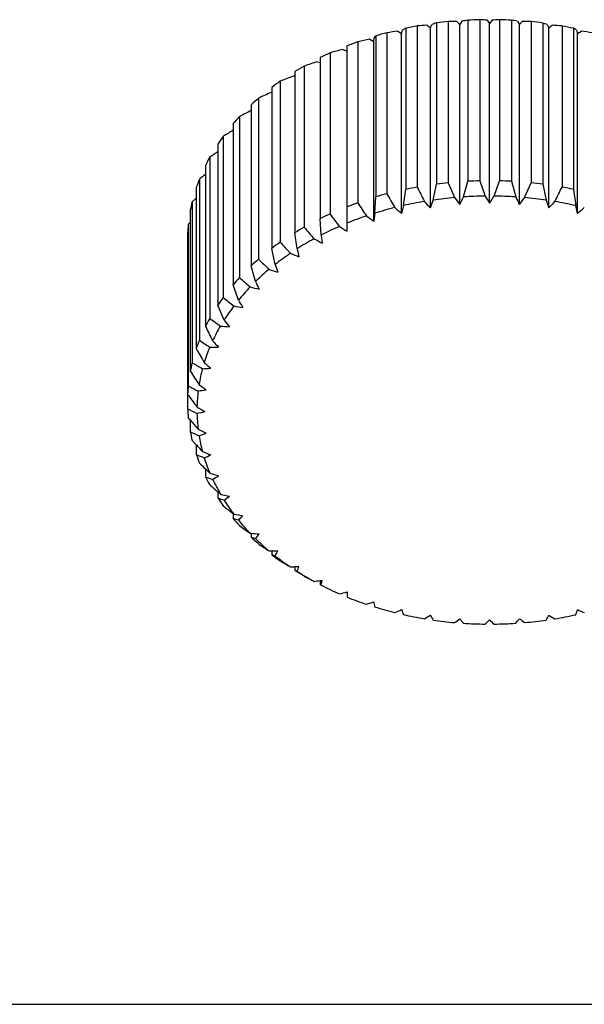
# Model space of a CAD drawing. Header units: millimetres. Extents: x -318 to -72, y -1102 to -995.
# Tile 14 of 24: x -162 to -156, y -1086 to -1075. Entities that reach past the tile are written whole.
import ezdxf

# ---------------------------------------------------------------- set-up
doc = ezdxf.new("R2010")
doc.units = ezdxf.units.MM
doc.header["$LTSCALE"] = 16.335
doc.layers.get('0').update_dxf_attribs({"linetype": 'CONTINUOUS'})

msp = doc.modelspace()

# ---------------------------------------------------------------- linework, layer by layer
at = {"linetype": 'Continuous'}
for p, q in [((-157.61, -1074.648), (-157.61, -1076.514)), ((-157.496, -1074.638), (-157.457, -1074.67)), ((-157.457, -1074.67), (-157.439, -1074.63)), ((-157.386, -1074.613), (-157.386, -1076.479)), ((-157.25, -1074.597), (-157.25, -1076.464)), ((-157.15, -1074.596), (-157.116, -1074.63)), ((-157.092, -1074.592), (-157.116, -1074.63)), ((-157.116, -1076.715), (-157.116, -1074.63)), ((-157.023, -1074.58), (-157.023, -1076.446)), ((-156.885, -1074.574), (-156.885, -1076.441)), ((-156.8, -1074.58), (-156.771, -1074.617)), ((-156.742, -1074.58), (-156.771, -1074.617)), ((-156.771, -1076.701), (-156.771, -1074.617)), ((-156.657, -1074.574), (-156.657, -1076.441)), ((-156.519, -1074.58), (-156.519, -1076.446)), ((-156.449, -1074.592), (-156.426, -1074.63)), ((-156.392, -1074.596), (-156.426, -1074.63)), ((-156.426, -1076.715), (-156.426, -1074.63)), ((-156.291, -1074.597), (-156.291, -1076.464)), ((-156.156, -1074.613), (-156.156, -1076.479)), ((-156.103, -1074.63), (-156.085, -1074.67)), ((-156.085, -1074.67), (-156.046, -1074.638)), ((-155.932, -1074.648), (-155.932, -1076.514)), ((-158.089, -1074.761), (-158.089, -1076.628)), ((-157.961, -1074.725), (-157.961, -1076.592)), ((-157.833, -1074.707), (-157.791, -1074.735)), ((-157.791, -1074.735), (-157.779, -1074.694)), ((-157.791, -1076.82), (-157.791, -1074.735)), ((-157.743, -1074.674), (-157.743, -1076.54)), ((-157.457, -1076.754), (-157.457, -1074.67)), ((-156.085, -1076.754), (-156.085, -1074.67)), ((-155.799, -1074.674), (-155.799, -1076.54)), ((-155.763, -1074.694), (-155.751, -1074.735)), ((-155.751, -1074.735), (-155.708, -1074.707)), ((-155.751, -1076.82), (-155.751, -1074.735)), ((-158.421, -1077.025), (-158.421, -1074.875)), ((-158.298, -1074.829), (-158.298, -1076.696)), ((-158.16, -1074.801), (-158.113, -1074.826)), ((-158.113, -1074.826), (-158.107, -1074.784)), ((-158.113, -1076.91), (-158.113, -1074.826)), ((-158.619, -1074.959), (-158.619, -1076.825)), ((-158.471, -1074.919), (-158.421, -1074.94)), ((-158.92, -1075.112), (-158.92, -1076.979)), ((-158.763, -1075.061), (-158.735, -1075.07)), ((-158.735, -1075.014), (-158.735, -1076.88)), ((-159.034, -1075.224), (-159.027, -1075.225)), ((-159.027, -1075.175), (-159.027, -1077.042)), ((-159.197, -1075.287), (-159.197, -1077.154)), ((-159.294, -1075.359), (-159.294, -1077.225)), ((-159.534, -1075.561), (-159.534, -1077.428)), ((-159.447, -1075.483), (-159.447, -1077.35)), ((-159.743, -1075.781), (-159.743, -1077.648)), ((-159.668, -1075.697), (-159.668, -1077.563)), ((-159.92, -1076.016), (-159.92, -1077.882)), ((-159.858, -1075.926), (-159.858, -1077.793)), ((-160.013, -1076.168), (-160.013, -1078.035)), ((-160.062, -1076.262), (-160.062, -1078.129)), ((-160.133, -1076.422), (-160.133, -1078.288)), ((-157.425, -1076.664), (-157.386, -1076.479)), ((-157.25, -1076.464), (-157.177, -1076.636)), ((-157.073, -1076.628), (-157.023, -1076.446)), ((-156.885, -1076.441), (-156.823, -1076.618)), ((-156.719, -1076.618), (-156.657, -1076.441)), ((-156.519, -1076.446), (-156.468, -1076.628)), ((-156.365, -1076.636), (-156.291, -1076.464)), ((-156.156, -1076.479), (-156.117, -1076.664)), ((-160.169, -1076.519), (-160.169, -1078.385)), ((-157.769, -1076.728), (-157.743, -1076.54)), ((-155.799, -1076.54), (-155.773, -1076.728)), ((-160.169, -1076.641), (-160.216, -1076.683)), ((-160.216, -1076.683), (-160.216, -1078.549)), ((-158.102, -1076.817), (-158.089, -1076.628)), ((-160.238, -1076.782), (-160.238, -1078.649)), ((-158.102, -1076.817), (-158.113, -1076.91)), ((-157.769, -1076.728), (-157.791, -1076.82)), ((-155.751, -1076.82), (-155.773, -1076.728)), ((-160.238, -1076.925), (-160.262, -1076.948)), ((-158.722, -1077.069), (-158.735, -1076.88)), ((-160.269, -1077.049), (-160.269, -1079.083)), ((-160.262, -1076.948), (-160.262, -1078.815)), ((-159.001, -1077.23), (-159.027, -1077.042)), ((-158.722, -1077.069), (-158.711, -1077.162)), ((-159.256, -1077.41), (-159.294, -1077.225)), ((-159.001, -1077.23), (-158.979, -1077.321)), ((-159.483, -1077.609), (-159.534, -1077.428)), ((-159.681, -1077.825), (-159.743, -1077.648)), ((-159.847, -1078.054), (-159.92, -1077.882)), ((-160.238, -1079.212), (-160.262, -1079.183)), ((-160.238, -1079.212), (-160.238, -1079.35)), ((-160.169, -1079.5), (-160.216, -1079.449)), ((-160.169, -1079.5), (-160.169, -1079.613)), ((-160.062, -1079.778), (-160.062, -1079.869)), ((-160.011, -1079.828), (-160.062, -1079.778)), ((-159.92, -1080.045), (-159.92, -1080.116)), ((-159.889, -1080.071), (-159.92, -1080.045)), ((-159.743, -1080.296), (-159.743, -1080.351)), ((-159.733, -1080.304), (-159.743, -1080.296)), ((-159.544, -1080.524), (-159.534, -1080.525)), ((-159.534, -1080.524), (-159.534, -1080.571)), ((-159.325, -1080.728), (-159.294, -1080.729)), ((-159.294, -1080.729), (-159.294, -1080.773)), ((-159.027, -1080.912), (-159.027, -1080.956)), ((-158.735, -1081.071), (-158.711, -1081.067)), ((-158.735, -1081.071), (-158.735, -1081.118)), ((-158.421, -1081.205), (-158.421, -1081.264))]:
    msp.add_line(p, q, dxfattribs=at)
at = {"color": 3, "linetype": 'Continuous'}
msp.add_line((-155.471, -1085.983), (-162.571, -1085.983), dxfattribs=at)
at = {"linetype": 'Continuous'}
for centre, radius, start, end in [((-156.798, -1079.144), 4.569, 100.2377, 101.9373), ((-156.774, -1084.279), 9.668, 94.2803, 94.9614), ((-156.686, -1076.914), 2.406, 106.9305, 108.2522), ((-156.777, -1079.277), 4.704, 95.7736, 97.4412), ((-157.126, -1081.986), 7.39, 90.1856, 90.9658), ((-156.412, -1078.308), 3.778, 99.3032, 100.3749), ((-156.771, -1079.349), 4.776, 91.3697, 93.0203), ((-157.227, -1079.953), 5.39, 85.45, 86.3622), ((-156.306, -1080.069), 5.506, 93.6474, 94.5404), ((-156.771, -1079.349), 4.776, 86.9797, 88.6303), ((-157.117, -1078.233), 3.702, 79.6142, 80.7078), ((-156.418, -1082.151), 7.555, 89.0427, 89.8059), ((-156.765, -1079.277), 4.704, 82.5588, 84.2264), ((-156.843, -1076.873), 2.362, 71.7357, 73.0816), ((-156.785, -1084.497), 9.887, 85.0461, 85.7121), ((-156.742, -1079.133), 4.558, 78.0607, 79.7643), ((-157.352, -1075.374), 0.959, 140.2951, 141.9998), ((-156.844, -1078.95), 4.37, 104.8063, 106.5568), ((-156.141, -1086.774), 12.185, 97.9826, 98.5871), ((-157.057, -1075.927), 1.429, 118.7127, 120.3529), ((-156.476, -1075.91), 1.41, 59.6358, 61.2987), ((-157.441, -1087.05), 12.464, 81.4196, 82.0106), ((-156.92, -1078.715), 4.122, 109.5277, 111.3474), ((-155.204, -1089.408), 14.903, 101.4394, 101.9831), ((-157.03, -1078.454), 3.839, 114.4513, 116.3591), ((-153.944, -1092.12), 17.787, 104.7439, 105.2383), ((-157.172, -1078.186), 3.536, 119.628, 121.6433), ((-152.349, -1094.85), 20.803, 107.9596, 108.4129), ((-150.409, -1097.539), 23.924, 111.1316, 111.5502), ((-157.341, -1077.927), 3.227, 125.1091, 127.2509), ((-147.92, -1100.569), 27.608, 114.3306, 114.6797), ((-157.529, -1077.694), 2.927, 130.9439, 133.2294), ((-145.086, -1103.316), 31.232, 117.5537, 117.8322), ((-157.725, -1077.498), 2.65, 137.1752, 139.6177), ((-141.817, -1105.919), 35.001, 120.8086, 121.0268), ((-157.917, -1077.345), 2.404, 143.8325, 146.4385), ((-138.077, -1108.349), 38.946, 124.1154, 124.2809), ((-158.09, -1077.238), 2.2, 150.9238, 153.6891), ((-133.812, -1110.588), 43.129, 127.4909, 127.6094), ((-158.234, -1077.173), 2.042, 158.4252, 161.3317), ((-156.777, -1081.144), 4.704, 95.7736, 97.4412), ((-156.771, -1081.216), 4.776, 91.3697, 93.0203), ((-156.771, -1081.216), 4.776, 86.9797, 88.6303), ((-156.765, -1081.144), 4.704, 82.5588, 84.2264), ((-156.848, -1080.803), 4.356, 104.8035, 106.5597), ((-95.019, -1040.158), 72.726, 210.06444, 210.20965), ((-156.8, -1081), 4.558, 100.2357, 101.9393), ((-83.533, -1039.467), 82.824, 206.57023, 206.69881), ((-230.008, -1039.467), 82.824, 333.30119, 333.42977), ((-156.744, -1081.01), 4.569, 78.0627, 79.7623), ((-158.337, -1077.142), 1.935, 166.2736, 169.2875), ((-156.926, -1080.566), 4.106, 109.524, 111.3511), ((-104.328, -1041.034), 64.688, 213.45595, 213.61746), ((-156.8, -1081.031), 4.411, 99.4842, 102.6908), ((-140.724, -1060.876), 23.068, 223.2457, 223.498), ((-196.262, -1062.766), 41.249, 340.1765, 340.3089), ((-156.778, -1081.168), 4.55, 95.0375, 98.1773), ((-137.439, -1061.362), 24.957, 217.7333, 217.9626), ((-186.451, -1062.335), 32.67, 333.8874, 334.0569), ((-156.771, -1081.242), 4.624, 90.6424, 93.7476), ((-133.17, -1061.859), 27.88, 211.964, 212.1658), ((-180.372, -1061.859), 27.88, 327.8342, 328.036), ((-156.771, -1081.242), 4.624, 86.2524, 89.3576), ((-127.091, -1062.335), 32.67, 205.9431, 206.1126), ((-176.102, -1061.362), 24.957, 322.0374, 322.2667), ((-156.766, -1081.181), 4.563, 81.8269, 84.9583), ((-117.28, -1062.766), 41.249, 199.6911, 199.8235), ((-172.818, -1060.876), 23.068, 316.502, 316.7543), ((-156.746, -1081.05), 4.43, 77.3163, 80.5087), ((-157.038, -1080.304), 3.821, 114.4467, 116.3638), ((-112.116, -1042.111), 58.032, 216.74089, 216.91852), ((-156.847, -1080.839), 4.213, 104.0281, 107.335), ((-143.433, -1060.43), 21.789, 228.5084, 228.7799), ((-170.109, -1060.43), 21.789, 311.2201, 311.4916), ((-156.924, -1080.608), 3.97, 108.7167, 112.1585), ((-145.791, -1060.058), 20.877, 233.5389, 233.8262), ((-158.392, -1077.133), 1.879, 174.3643, 177.4382), ((-157.181, -1080.036), 3.516, 119.6224, 121.6489), ((-118.787, -1043.402), 52.326, 219.9171, 220.1109), ((-157.033, -1080.354), 3.693, 113.599, 117.2114), ((-147.925, -1059.788), 20.181, 238.3614, 238.662), ((-157.352, -1079.778), 3.208, 125.1027, 127.2573), ((-124.605, -1044.914), 47.286, 222.9839, 223.194), ((-157.173, -1080.094), 3.398, 118.7259, 122.5454), ((-149.908, -1059.648), 19.602, 243.0048, 243.3168), ((-157.338, -1079.846), 3.099, 124.1491, 128.2109), ((-151.78, -1059.66), 19.072, 247.5016, 247.8236), ((-157.541, -1079.547), 2.909, 130.9368, 133.2365), ((-129.74, -1046.649), 42.721, 225.9417, 226.1685), ((-157.522, -1079.622), 2.811, 129.9187, 134.2546), ((-153.561, -1059.844), 18.542, 251.8863, 252.2176), ((-120.418, -1063.511), 41.249, 199.6911, 199.8235), ((-157.737, -1079.353), 2.633, 137.1676, 139.6253), ((-134.305, -1048.6), 38.498, 228.7914, 229.0359), ((-130.105, -1063.317), 32.67, 205.9431, 206.1126), ((-157.712, -1079.436), 2.544, 136.0796, 140.7133), ((-155.254, -1060.209), 17.981, 256.1958, 256.5358), ((-157.928, -1079.203), 2.39, 143.8249, 146.4462), ((-138.378, -1050.755), 34.531, 231.5344, 231.7978), ((-136.028, -1063.066), 27.88, 211.964, 212.1658), ((-157.896, -1079.292), 2.31, 142.6649, 147.6061), ((-156.857, -1060.761), 17.37, 260.4685, 260.817), ((-158.1, -1079.099), 2.189, 150.9167, 153.6963), ((-142.006, -1053.092), 30.764, 234.1721, 234.4561), ((-140.109, -1062.781), 24.957, 217.7333, 217.9626), ((-85.986, -1041.082), 82.824, 206.57023, 206.69881), ((-158.063, -1079.192), 2.116, 149.6876, 154.9253), ((-158.36, -1061.495), 16.699, 264.7457, 265.1028), ((-158.242, -1079.036), 2.034, 158.4193, 161.3376), ((-145.222, -1055.584), 27.163, 236.7051, 237.0119), ((-143.176, -1062.491), 23.068, 223.2457, 223.498), ((-97.227, -1041.952), 72.726, 210.06444, 210.20965), ((-158.199, -1079.132), 1.967, 157.1304, 162.6266), ((-159.753, -1062.401), 15.969, 269.0717, 269.4376), ((-158.342, -1079.007), 1.93, 166.2697, 169.2914), ((-106.268, -1042.986), 64.688, 213.45595, 213.61746), ((-148.05, -1058.194), 23.713, 239.1329, 239.4657), ((-158.294, -1079.105), 1.868, 164.9369, 170.6241), ((-161.024, -1063.461), 15.186, 273.4956, 273.8704), ((-145.641, -1062.224), 21.789, 228.5084, 228.7799), ((-158.392, -1079), 1.879, 174.3643, 177.4382), ((-150.506, -1060.882), 20.415, 241.4529, 241.8158), ((-158.342, -1079.098), 1.819, 173.0087, 178.7938), ((-162.166, -1064.65), 14.368, 278.0722, 278.4559), ((-147.731, -1062.01), 20.877, 233.5389, 233.8262), ((-113.766, -1044.201), 58.032, 216.74089, 216.91852), ((-158.392, -1078.999), 1.879, 182.5618, 185.6357), ((-152.603, -1063.599), 17.278, 243.6595, 244.0579), ((-149.575, -1061.878), 20.181, 238.3614, 238.662), ((-120.57, -1045.978), 51.75, 219.9568, 220.1115), ((-163.175, -1065.938), 13.538, 282.864, 283.2562), ((-158.339, -1079.097), 1.822, 181.211, 186.9864), ((-151.25, -1061.852), 19.602, 243.0048, 243.3168), ((-158.337, -1078.99), 1.935, 190.7125, 193.7264), ((-154.354, -1066.294), 14.32, 245.7417, 246.1831), ((-164.058, -1067.287), 12.726, 287.943, 288.3426), ((-158.285, -1079.089), 1.877, 189.3897, 195.0493), ((-126.347, -1047.887), 46.295, 223.0669, 223.1952), ((-158.234, -1078.959), 2.042, 198.6683, 201.5748), ((-155.777, -1068.914), 11.565, 247.6803, 248.175), ((-152.8, -1061.956), 19.072, 247.5016, 247.8236), ((-164.836, -1068.647), 11.989, 293.3926, 293.7967), ((-158.185, -1079.058), 1.982, 197.3942, 202.8488), ((-129.745, -1048.305), 43.701, 225.943, 226.0718), ((-158.09, -1078.894), 2.2, 206.3109, 209.0762), ((-156.888, -1071.404), 9.041, 249.4417, 250.0047), ((-154.247, -1062.205), 18.542, 251.8863, 252.2176), ((-165.536, -1070.001), 11.352, 299.307, 299.7116), ((-158.044, -1078.994), 2.136, 205.0999, 210.2872), ((-134.307, -1050.608), 39.02, 228.7923, 228.9737), ((-157.917, -1078.787), 2.404, 213.5615, 216.1675), ((-157.71, -1073.71), 6.776, 250.9662, 251.6196), ((-155.599, -1062.61), 17.981, 256.1958, 256.5358), ((-166.223, -1071.297), 10.902, 305.7911, 306.1891), ((-138.283, -1053.049), 34.684, 231.5348, 231.7757), ((-157.875, -1078.889), 2.336, 212.421, 217.308), ((-158.271, -1075.781), 4.801, 252.1425, 252.9216), ((-157.725, -1078.634), 2.65, 220.3823, 222.8248), ((-156.857, -1063.174), 17.37, 260.4685, 260.817), ((-167.013, -1072.495), 10.761, 312.9524, 313.3328), ((-157.69, -1078.74), 2.574, 219.3136, 223.8935), ((-141.661, -1055.493), 30.764, 234.1721, 234.4561), ((-158.015, -1063.891), 16.703, 264.7823, 265.1028), ((-158.602, -1077.571), 3.141, 252.7451, 253.7099), ((-157.529, -1078.438), 2.927, 226.7706, 229.0561), ((-168.13, -1073.555), 11.145, 320.8859, 321.2328), ((-157.5, -1078.548), 2.844, 225.7706, 230.0561), ((-144.536, -1057.945), 27.163, 236.7051, 237.0119), ((-159.066, -1064.747), 15.983, 269.1841, 269.4375), ((-158.738, -1079.037), 1.823, 252.2524, 253.5178), ((-157.341, -1078.205), 3.227, 232.7491, 234.8909), ((-170.08, -1074.446), 12.544, 329.6459, 329.9384), ((-157.318, -1078.322), 3.134, 231.8117, 235.8283), ((-147.03, -1060.49), 23.713, 239.1329, 239.4657), ((-160.002, -1065.784), 15.159, 273.4954, 273.6908), ((-160.006, -1065.727), 15.216, 273.6908, 273.8703), ((-174.341, -1075.14), 16.409, 339.2055, 339.4198), ((-158.718, -1080.146), 0.867, 249.171, 250.991), ((-157.172, -1077.946), 3.536, 238.3567, 240.372), ((-157.155, -1078.071), 3.433, 237.4742, 241.2545), ((-149.164, -1063.087), 20.415, 241.4529, 241.8158), ((-160.821, -1066.872), 14.352, 278.072, 278.3597), ((-158.577, -1080.873), 0.291, 237.2777, 240.2735), ((-188.212, -1075.616), 30.001, 349.4171, 349.5311), ((-157.018, -1077.811), 3.727, 242.805, 246.3846), ((-161.525, -1068.028), 13.538, 282.864, 283.2562), ((-156.913, -1077.559), 4.001, 247.8547, 251.2701), ((-162.118, -1069.24), 12.726, 287.943, 288.3426), ((-128.612, -1075.869), 30.001, 190.4689, 190.5829), ((-156.84, -1077.331), 4.239, 252.6751, 255.9618), ((-162.616, -1070.468), 11.958, 293.3921, 293.7972), ((-142.429, -1075.642), 16.409, 200.5802, 200.7945), ((-156.796, -1077.145), 4.43, 257.3163, 260.5087), ((-163.066, -1071.646), 11.317, 299.3064, 299.7122), ((-146.601, -1075.192), 12.544, 210.0616, 210.3541), ((-166.882, -1075.226), 12.476, 329.6451, 329.9392), ((-150.459, -1071.616), 11.352, 240.2884, 240.693), ((-156.742, -1077.165), 4.411, 279.4842, 282.6908), ((-171.021, -1075.677), 16.311, 339.2049, 339.4204), ((-150.914, -1070.44), 11.989, 246.2033, 246.6074), ((-156.776, -1077.015), 4.563, 261.8269, 264.9583), ((-163.53, -1072.748), 10.864, 305.7904, 306.1898), ((-148.426, -1074.537), 11.145, 218.7672, 219.1141), ((-156.771, -1076.953), 4.624, 266.2524, 269.3576), ((-164.125, -1073.734), 10.716, 312.9516, 313.3336), ((-149.387, -1073.701), 10.761, 226.6672, 227.0476), ((-156.771, -1076.953), 4.624, 270.6424, 273.7476), ((-165.074, -1074.57), 11.091, 320.8851, 321.2336), ((-149.989, -1072.716), 10.902, 233.8109, 234.2089), ((-156.764, -1077.027), 4.55, 275.0375, 278.1773)]:
    msp.add_arc(centre, radius, start, end, dxfattribs=at)

doc.saveas('drawing.dxf')
